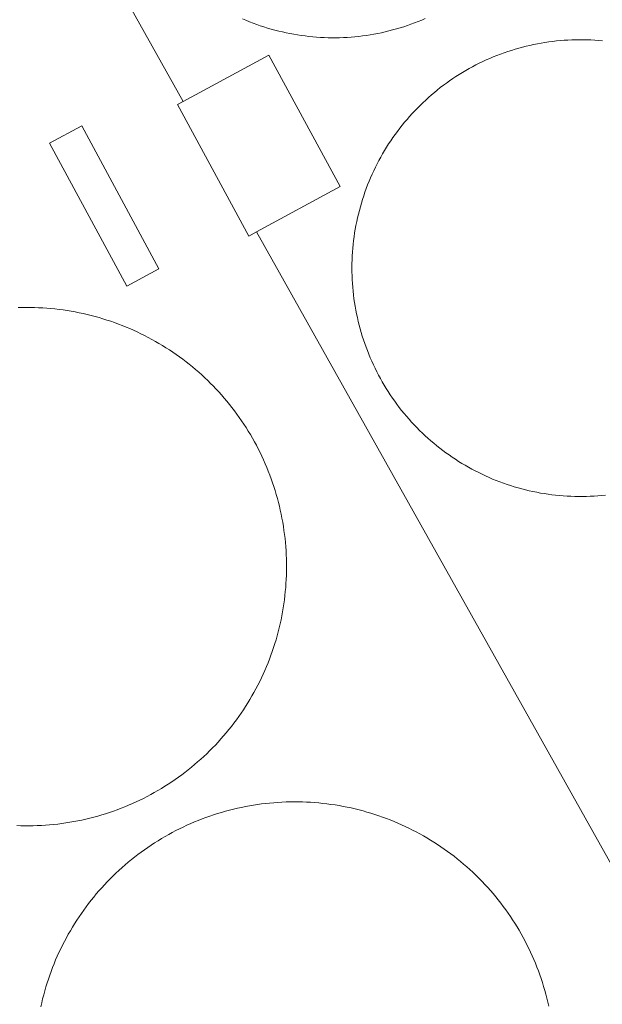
# Model space of a CAD drawing. Header units: metres. Extents: x 80938 to 82288, y 446951 to 448452.
# Tile 57 of 96: x 81553 to 81626, y 447839 to 447961. Entities that reach past the tile are written whole.
import ezdxf

# ---------------------------------------------------------------- set-up
doc = ezdxf.new("R2010")
doc.units = ezdxf.units.M
doc.header["$MEASUREMENT"] = 0
for name, color, linetype, lineweight in [('B-WE-OG-BEBOUWING-GV', 253, 'Continuous', 35), ('B-WE-OG-BEBOUWING_BEZINKTANK-GV', 253, 'Continuous', 35), ('B-WE-OG-BEBOUWING_OPSLAGTANK-GV', 253, 'Continuous', 35), ('B-WE-OG-TERREIN_ERF-GV', 253, 'Continuous', 18)]:
    doc.layers.add(name, color=color, linetype=linetype, lineweight=lineweight)

msp = doc.modelspace()

# ---------------------------------------------------------------- linework, layer by layer
at = {"layer": 'B-WE-OG-BEBOUWING-GV', "linetype": 'Continuous', "lineweight": 0}
for points in [[(81582.787, 447934.504), (81593.156, 447940.126), (81584.322, 447956.416), (81573.723, 447950.669), (81573.011, 447950.283), (81581.845, 447933.993)], [(81566.718, 447927.772), (81570.713, 447929.928), (81561.15, 447947.649), (81557.156, 447945.493)]]:
    msp.add_lwpolyline(points, close=True, dxfattribs=at)
at = {"layer": 'B-WE-OG-BEBOUWING_BEZINKTANK-GV', "linetype": 'Continuous', "lineweight": 0}
for points in [[(81581.057, 447960.927), (81581.495, 447960.741), (81581.935, 447960.562), (81582.379, 447960.39), (81582.826, 447960.226), (81583.275, 447960.07), (81583.727, 447959.921), (81584.182, 447959.78), (81584.638, 447959.646), (81585.097, 447959.521), (81585.558, 447959.402), (81586.021, 447959.292), (81586.486, 447959.189), (81586.952, 447959.095), (81587.42, 447959.008), (81587.889, 447958.929), (81588.359, 447958.858), (81588.831, 447958.794), (81589.303, 447958.739), (81589.777, 447958.692), (81590.251, 447958.652), (81590.726, 447958.621), (81591.201, 447958.598), (81591.677, 447958.582), (81592.152, 447958.575), (81592.628, 447958.576), (81593.104, 447958.584), (81593.579, 447958.601), (81594.054, 447958.625), (81594.529, 447958.658), (81595.003, 447958.698), (81595.477, 447958.747), (81595.949, 447958.804), (81596.42, 447958.868), (81596.891, 447958.94), (81597.36, 447959.021), (81597.827, 447959.109), (81598.293, 447959.205), (81598.758, 447959.308), (81599.22, 447959.42), (81599.681, 447959.539), (81600.139, 447959.666), (81600.596, 447959.801), (81601.05, 447959.943), (81601.501, 447960.093), (81601.95, 447960.251), (81602.396, 447960.416), (81602.84, 447960.589), (81603.28, 447960.769), (81603.718, 447960.956)], [(81625.677, 447958.203), (81625.203, 447958.245), (81624.728, 447958.278), (81624.253, 447958.304), (81623.777, 447958.322), (81623.301, 447958.332), (81622.825, 447958.334), (81622.349, 447958.328), (81621.874, 447958.313), (81621.398, 447958.291), (81620.923, 447958.261), (81620.448, 447958.223), (81619.975, 447958.177), (81619.502, 447958.123), (81619.03, 447958.061), (81618.559, 447957.991), (81618.089, 447957.913), (81617.621, 447957.827), (81617.155, 447957.734), (81616.69, 447957.632), (81616.226, 447957.523), (81615.765, 447957.406), (81615.305, 447957.282), (81614.848, 447957.149), (81614.393, 447957.009), (81613.941, 447956.861), (81613.491, 447956.706), (81613.043, 447956.543), (81612.599, 447956.373), (81612.157, 447956.195), (81611.719, 447956.01), (81611.284, 447955.818), (81610.852, 447955.618), (81610.423, 447955.411), (81609.998, 447955.197), (81609.576, 447954.975), (81609.159, 447954.747), (81608.745, 447954.512), (81608.335, 447954.27), (81607.93, 447954.02), (81607.528, 447953.765), (81607.131, 447953.502), (81606.739, 447953.233), (81606.351, 447952.957), (81605.968, 447952.675), (81605.589, 447952.386), (81605.216, 447952.091), (81604.847, 447951.79), (81604.484, 447951.482), (81604.125, 447951.169), (81603.772, 447950.85), (81603.425, 447950.524), (81603.083, 447950.193), (81602.747, 447949.856), (81602.416, 447949.514), (81602.091, 447949.166), (81601.772, 447948.813), (81601.459, 447948.454), (81601.152, 447948.09), (81600.852, 447947.721), (81600.557, 447947.347), (81600.269, 447946.968), (81599.987, 447946.585), (81599.712, 447946.196), (81599.443, 447945.804), (81599.181, 447945.406), (81598.926, 447945.005), (81598.677, 447944.599), (81598.435, 447944.189), (81598.201, 447943.775), (81597.973, 447943.356), (81597.752, 447942.935), (81597.538, 447942.51), (81597.332, 447942.081), (81597.133, 447941.648), (81596.941, 447941.213), (81596.756, 447940.774), (81596.579, 447940.332), (81596.409, 447939.887), (81596.247, 447939.44), (81596.093, 447938.99), (81595.946, 447938.537), (81595.806, 447938.082), (81595.674, 447937.624), (81595.55, 447937.165), (81595.434, 447936.703), (81595.325, 447936.24), (81595.225, 447935.775), (81595.131, 447935.308), (81595.047, 447934.84), (81594.969, 447934.37), (81594.9, 447933.899), (81594.839, 447933.427), (81594.785, 447932.954), (81594.74, 447932.48), (81594.702, 447932.006), (81594.673, 447931.531), (81594.651, 447931.055), (81594.638, 447930.579), (81594.632, 447930.103), (81594.632, 447930.012), (81594.636, 447929.536), (81594.648, 447929.06), (81594.668, 447928.585), (81594.696, 447928.109), (81594.732, 447927.635), (81594.776, 447927.161), (81594.828, 447926.688), (81594.888, 447926.216), (81594.955, 447925.744), (81595.031, 447925.274), (81595.115, 447924.806), (81595.206, 447924.339), (81595.305, 447923.873), (81595.412, 447923.409), (81595.527, 447922.947), (81595.65, 447922.487), (81595.78, 447922.03), (81595.918, 447921.574), (81596.064, 447921.121), (81596.217, 447920.67), (81596.378, 447920.222), (81596.546, 447919.777), (81596.722, 447919.335), (81596.905, 447918.895), (81597.095, 447918.459), (81597.293, 447918.026), (81597.498, 447917.597), (81597.71, 447917.17), (81597.93, 447916.748), (81598.156, 447916.329), (81598.39, 447915.915), (81598.63, 447915.504), (81598.878, 447915.097), (81599.131, 447914.694), (81599.392, 447914.296), (81599.66, 447913.902), (81599.934, 447913.513), (81600.214, 447913.129), (81600.501, 447912.749), (81600.795, 447912.374), (81601.094, 447912.004), (81601.4, 447911.639), (81601.712, 447911.28), (81602.03, 447910.925), (81602.353, 447910.576), (81602.683, 447910.233), (81603.018, 447909.895), (81603.359, 447909.563), (81603.705, 447909.236), (81604.057, 447908.916), (81604.414, 447908.601), (81604.777, 447908.293), (81605.144, 447907.99), (81605.517, 447907.694), (81605.895, 447907.404), (81606.277, 447907.121), (81606.664, 447906.844), (81607.056, 447906.573), (81607.452, 447906.309), (81607.852, 447906.052), (81608.257, 447905.802), (81608.666, 447905.558), (81609.079, 447905.321), (81609.496, 447905.092), (81609.917, 447904.869), (81610.341, 447904.653), (81610.769, 447904.445), (81611.201, 447904.244), (81611.635, 447904.05), (81612.073, 447903.863), (81612.514, 447903.684), (81612.958, 447903.513), (81613.405, 447903.348), (81613.854, 447903.192), (81614.306, 447903.043), (81614.761, 447902.901), (81615.218, 447902.767), (81615.677, 447902.641), (81616.137, 447902.523), (81616.6, 447902.412), (81617.065, 447902.309), (81617.532, 447902.214), (81618, 447902.127), (81618.469, 447902.047), (81618.94, 447901.976), (81619.411, 447901.913), (81619.884, 447901.857), (81620.358, 447901.809), (81620.832, 447901.77), (81621.307, 447901.738), (81621.782, 447901.714), (81622.258, 447901.699), (81622.734, 447901.691), (81623.21, 447901.691), (81623.686, 447901.699), (81624.162, 447901.716), (81624.637, 447901.74), (81625.112, 447901.772), (81625.586, 447901.813), (81626.06, 447901.861)]]:
    msp.add_lwpolyline(points, dxfattribs=at)
at = {"layer": 'B-WE-OG-BEBOUWING_OPSLAGTANK-GV', "linetype": 'Continuous', "lineweight": 0}
for points in [[(81553.1, 447860.887), (81553.606, 447860.87), (81554.113, 447860.862), (81554.62, 447860.861), (81555.127, 447860.869), (81555.634, 447860.885), (81556.141, 447860.908), (81556.647, 447860.94), (81557.152, 447860.979), (81557.657, 447861.027), (81558.161, 447861.082), (81558.664, 447861.146), (81559.166, 447861.217), (81559.667, 447861.296), (81560.166, 447861.383), (81560.664, 447861.479), (81561.161, 447861.581), (81561.655, 447861.692), (81562.148, 447861.81), (81562.639, 447861.937), (81563.128, 447862.071), (81563.615, 447862.212), (81564.1, 447862.362), (81564.582, 447862.519), (81565.061, 447862.683), (81565.538, 447862.855), (81566.012, 447863.035), (81566.484, 447863.222), (81566.952, 447863.416), (81567.417, 447863.618), (81567.879, 447863.827), (81568.337, 447864.044), (81568.793, 447864.267), (81569.244, 447864.498), (81569.692, 447864.736), (81570.136, 447864.981), (81570.576, 447865.233), (81571.012, 447865.492), (81571.444, 447865.757), (81571.871, 447866.03), (81572.294, 447866.309), (81572.713, 447866.595), (81573.128, 447866.887), (81573.537, 447867.186), (81573.942, 447867.491), (81574.342, 447867.803), (81574.737, 447868.12), (81575.127, 447868.444), (81575.512, 447868.775), (81575.891, 447869.111), (81576.265, 447869.453), (81576.634, 447869.801), (81576.997, 447870.155), (81577.355, 447870.514), (81577.706, 447870.88), (81578.052, 447871.25), (81578.393, 447871.626), (81578.727, 447872.007), (81579.055, 447872.394), (81579.377, 447872.786), (81579.692, 447873.182), (81580.002, 447873.584), (81580.305, 447873.99), (81580.602, 447874.402), (81580.892, 447874.817), (81581.175, 447875.238), (81581.452, 447875.663), (81581.722, 447876.092), (81581.985, 447876.525), (81582.242, 447876.962), (81582.491, 447877.404), (81582.734, 447877.849), (81582.969, 447878.298), (81583.198, 447878.751), (81583.419, 447879.207), (81583.633, 447879.667), (81583.839, 447880.13), (81584.039, 447880.596), (81584.231, 447881.065), (81584.415, 447881.537), (81584.592, 447882.012), (81584.762, 447882.49), (81584.924, 447882.971), (81585.078, 447883.454), (81585.225, 447883.939), (81585.364, 447884.427), (81585.495, 447884.916), (81585.619, 447885.408), (81585.734, 447885.902), (81585.842, 447886.397), (81585.942, 447886.894), (81586.035, 447887.393), (81586.119, 447887.892), (81586.196, 447888.394), (81586.264, 447888.896), (81586.325, 447889.399), (81586.378, 447889.904), (81586.423, 447890.409), (81586.459, 447890.914), (81586.488, 447891.421), (81586.509, 447891.927), (81586.522, 447892.434), (81586.527, 447892.941), (81586.524, 447893.448), (81586.512, 447893.955), (81586.493, 447894.462), (81586.466, 447894.968), (81586.431, 447895.474), (81586.388, 447895.979), (81586.337, 447896.483), (81586.278, 447896.987), (81586.211, 447897.489), (81586.136, 447897.991), (81586.053, 447898.491), (81585.962, 447898.99), (81585.864, 447899.487), (81585.758, 447899.983), (81585.643, 447900.477), (81585.521, 447900.969), (81585.392, 447901.459), (81585.254, 447901.947), (81585.109, 447902.433), (81584.957, 447902.916), (81584.796, 447903.398), (81584.628, 447903.876), (81584.453, 447904.352), (81584.27, 447904.824), (81584.079, 447905.294), (81583.882, 447905.761), (81583.677, 447906.225), (81583.464, 447906.685), (81583.245, 447907.142), (81583.018, 447907.596), (81582.784, 447908.045), (81582.543, 447908.492), (81582.295, 447908.934), (81582.04, 447909.372), (81581.778, 447909.806), (81581.509, 447910.236), (81581.234, 447910.662), (81580.952, 447911.083), (81580.663, 447911.5), (81580.368, 447911.912), (81580.066, 447912.32), (81579.758, 447912.722), (81579.444, 447913.12), (81579.123, 447913.513), (81578.796, 447913.9), (81578.463, 447914.283), (81578.124, 447914.66), (81577.779, 447915.032), (81577.429, 447915.398), (81577.115, 447915.716), (81576.754, 447916.072), (81576.387, 447916.422), (81576.014, 447916.766), (81575.637, 447917.104), (81575.254, 447917.436), (81574.865, 447917.762), (81574.472, 447918.082), (81574.074, 447918.396), (81573.67, 447918.703), (81573.262, 447919.004), (81572.85, 447919.299), (81572.432, 447919.586), (81572.01, 447919.868), (81571.584, 447920.142), (81571.154, 447920.41), (81570.719, 447920.671), (81570.28, 447920.925), (81569.838, 447921.172), (81569.391, 447921.413), (81568.941, 447921.646), (81568.487, 447921.872), (81568.03, 447922.091), (81567.569, 447922.302), (81567.105, 447922.506), (81566.638, 447922.703), (81566.167, 447922.893), (81565.694, 447923.075), (81565.218, 447923.249), (81564.739, 447923.416), (81564.258, 447923.576), (81563.774, 447923.728), (81563.288, 447923.872), (81562.8, 447924.008), (81562.31, 447924.137), (81561.817, 447924.258), (81561.323, 447924.371), (81560.827, 447924.477), (81560.33, 447924.574), (81559.831, 447924.664), (81559.33, 447924.746), (81558.829, 447924.82), (81558.326, 447924.886), (81557.822, 447924.944), (81557.318, 447924.994), (81556.813, 447925.036), (81556.307, 447925.07), (81555.8, 447925.097), (81555.294, 447925.115), (81554.787, 447925.125), (81554.28, 447925.127), (81553.773, 447925.121), (81553.266, 447925.108)], [(81619.033, 447838.488), (81618.921, 447838.983), (81618.801, 447839.476), (81618.673, 447839.967), (81618.537, 447840.457), (81618.394, 447840.944), (81618.244, 447841.428), (81618.085, 447841.911), (81617.919, 447842.391), (81617.746, 447842.867), (81617.565, 447843.342), (81617.376, 447843.813), (81617.18, 447844.282), (81616.977, 447844.747), (81616.766, 447845.209), (81616.549, 447845.667), (81616.323, 447846.122), (81616.091, 447846.574), (81615.852, 447847.022), (81615.606, 447847.466), (81615.353, 447847.905), (81615.093, 447848.341), (81614.826, 447848.773), (81614.552, 447849.201), (81614.271, 447849.624), (81613.984, 447850.043), (81613.691, 447850.457), (81613.391, 447850.866), (81613.084, 447851.271), (81612.771, 447851.671), (81612.452, 447852.066), (81612.127, 447852.455), (81611.795, 447852.84), (81611.458, 447853.219), (81611.115, 447853.593), (81610.765, 447853.962), (81610.41, 447854.324), (81610.338, 447854.397), (81609.976, 447854.753), (81609.609, 447855.104), (81609.236, 447855.448), (81608.858, 447855.787), (81608.474, 447856.119), (81608.086, 447856.446), (81607.692, 447856.766), (81607.293, 447857.08), (81606.889, 447857.388), (81606.481, 447857.69), (81606.068, 447857.985), (81605.65, 447858.273), (81605.227, 447858.555), (81604.801, 447858.83), (81604.37, 447859.098), (81603.935, 447859.36), (81603.496, 447859.614), (81603.052, 447859.862), (81602.605, 447860.103), (81602.155, 447860.336), (81601.7, 447860.563), (81601.242, 447860.782), (81600.781, 447860.994), (81600.317, 447861.199), (81599.849, 447861.396), (81599.378, 447861.586), (81598.904, 447861.769), (81598.428, 447861.944), (81597.949, 447862.111), (81597.467, 447862.271), (81596.983, 447862.423), (81596.496, 447862.568), (81596.007, 447862.705), (81595.516, 447862.834), (81595.023, 447862.956), (81594.529, 447863.07), (81594.032, 447863.176), (81593.534, 447863.274), (81593.034, 447863.364), (81592.534, 447863.446), (81592.031, 447863.521), (81591.528, 447863.587), (81591.024, 447863.646), (81590.519, 447863.696), (81590.013, 447863.739), (81589.506, 447863.774), (81588.999, 447863.801), (81588.492, 447863.819), (81587.984, 447863.83), (81587.477, 447863.833), (81586.969, 447863.828), (81586.462, 447863.814), (81585.954, 447863.793), (81585.448, 447863.764), (81584.941, 447863.726), (81584.436, 447863.681), (81583.931, 447863.628), (81583.427, 447863.567), (81582.924, 447863.498), (81582.422, 447863.421), (81581.922, 447863.336), (81581.422, 447863.243), (81580.925, 447863.143), (81580.429, 447863.034), (81579.935, 447862.918), (81579.442, 447862.794), (81578.952, 447862.662), (81578.464, 447862.523), (81577.978, 447862.376), (81577.495, 447862.221), (81577.014, 447862.058), (81576.535, 447861.889), (81576.06, 447861.711), (81575.587, 447861.526), (81575.117, 447861.334), (81574.65, 447861.134), (81574.187, 447860.927), (81573.727, 447860.713), (81573.27, 447860.491), (81572.817, 447860.262), (81572.367, 447860.027), (81571.921, 447859.784), (81571.479, 447859.534), (81571.041, 447859.277), (81570.608, 447859.013), (81570.178, 447858.743), (81569.753, 447858.466), (81569.332, 447858.182), (81568.916, 447857.891), (81568.504, 447857.594), (81568.097, 447857.291), (81567.695, 447856.981), (81567.298, 447856.665), (81566.905, 447856.342), (81566.518, 447856.014), (81566.137, 447855.679), (81565.76, 447855.339), (81565.389, 447854.992), (81565.023, 447854.64), (81564.663, 447854.282), (81564.309, 447853.918), (81563.96, 447853.549), (81563.618, 447853.175), (81563.281, 447852.795), (81562.95, 447852.41), (81562.626, 447852.019), (81562.307, 447851.624), (81561.995, 447851.223), (81561.69, 447850.818), (81561.39, 447850.408), (81561.097, 447849.994), (81560.811, 447849.574), (81560.531, 447849.151), (81560.258, 447848.723), (81559.992, 447848.29), (81559.733, 447847.854), (81559.481, 447847.413), (81559.235, 447846.969), (81558.997, 447846.521), (81558.765, 447846.069), (81558.541, 447845.613), (81558.324, 447845.154), (81558.115, 447844.692), (81557.912, 447844.227), (81557.717, 447843.758), (81557.53, 447843.286), (81557.35, 447842.811), (81557.177, 447842.334), (81557.012, 447841.854), (81556.854, 447841.371), (81556.704, 447840.886), (81556.562, 447840.399), (81556.427, 447839.909), (81556.301, 447839.418), (81556.182, 447838.924), (81556.07, 447838.429)]]:
    msp.add_lwpolyline(points, dxfattribs=at)
at = {"layer": 'B-WE-OG-TERREIN_ERF-GV', "linetype": 'Continuous', "lineweight": 0}
for points in [[(81660.38, 448061.909), (81620.331, 448041.644), (81593.311, 448047.273), (81589.611, 448027.49), (81552.94, 448009.315), (81543.558, 448004.467), (81573.723, 447950.669), (81584.322, 447956.416), (81593.156, 447940.126), (81582.787, 447934.504), (81680.618, 447760.028), (81713.068, 447777.738), (81760.37, 447803.271), (81762.15, 447877.629), (81724.836, 447941.321)], [(81566.718, 447927.772), (81557.156, 447945.493), (81561.15, 447947.649), (81570.713, 447929.928)]]:
    msp.add_lwpolyline(points, close=True, dxfattribs=at)
for points in [[(81680.618, 447760.028), (81582.787, 447934.504), (81581.845, 447933.993), (81573.011, 447950.283), (81573.723, 447950.669), (81543.558, 448004.467)], [(81603.718, 447960.956), (81603.28, 447960.769), (81602.84, 447960.589), (81602.396, 447960.416), (81601.95, 447960.251), (81601.501, 447960.093), (81601.05, 447959.943), (81600.596, 447959.801), (81600.139, 447959.666), (81599.681, 447959.539), (81599.22, 447959.42), (81598.758, 447959.308), (81598.293, 447959.205), (81597.827, 447959.109), (81597.36, 447959.021), (81596.891, 447958.94), (81596.42, 447958.868), (81595.949, 447958.804), (81595.477, 447958.747), (81595.003, 447958.698), (81594.529, 447958.658), (81594.054, 447958.625), (81593.579, 447958.601), (81593.104, 447958.584), (81592.628, 447958.576), (81592.152, 447958.575), (81591.677, 447958.582), (81591.201, 447958.598), (81590.726, 447958.621), (81590.251, 447958.652), (81589.777, 447958.692), (81589.303, 447958.739), (81588.831, 447958.794), (81588.359, 447958.858), (81587.889, 447958.929), (81587.42, 447959.008), (81586.952, 447959.095), (81586.486, 447959.189), (81586.021, 447959.292), (81585.558, 447959.402), (81585.097, 447959.521), (81584.638, 447959.646), (81584.182, 447959.78), (81583.727, 447959.921), (81583.275, 447960.07), (81582.826, 447960.226), (81582.379, 447960.39), (81581.935, 447960.562), (81581.495, 447960.741), (81581.057, 447960.927)], [(81626.06, 447901.861), (81625.586, 447901.813), (81625.112, 447901.772), (81624.637, 447901.74), (81624.162, 447901.716), (81623.686, 447901.699), (81623.21, 447901.691), (81622.734, 447901.691), (81622.258, 447901.699), (81621.782, 447901.714), (81621.307, 447901.738), (81620.832, 447901.77), (81620.358, 447901.809), (81619.884, 447901.857), (81619.411, 447901.913), (81618.94, 447901.976), (81618.469, 447902.047), (81618, 447902.127), (81617.532, 447902.214), (81617.065, 447902.309), (81616.6, 447902.412), (81616.137, 447902.523), (81615.677, 447902.641), (81615.218, 447902.767), (81614.761, 447902.901), (81614.306, 447903.043), (81613.854, 447903.192), (81613.405, 447903.348), (81612.958, 447903.513), (81612.514, 447903.684), (81612.073, 447903.863), (81611.635, 447904.05), (81611.201, 447904.244), (81610.769, 447904.445), (81610.341, 447904.653), (81609.917, 447904.869), (81609.496, 447905.092), (81609.079, 447905.321), (81608.666, 447905.558), (81608.257, 447905.802), (81607.852, 447906.052), (81607.452, 447906.309), (81607.056, 447906.573), (81606.664, 447906.844), (81606.277, 447907.121), (81605.895, 447907.404), (81605.517, 447907.694), (81605.144, 447907.99), (81604.777, 447908.293), (81604.414, 447908.601), (81604.057, 447908.916), (81603.705, 447909.236), (81603.359, 447909.563), (81603.018, 447909.895), (81602.683, 447910.233), (81602.353, 447910.576), (81602.03, 447910.925), (81601.712, 447911.28), (81601.4, 447911.639), (81601.094, 447912.004), (81600.795, 447912.374), (81600.501, 447912.749), (81600.214, 447913.129), (81599.934, 447913.513), (81599.66, 447913.902), (81599.392, 447914.296), (81599.131, 447914.694), (81598.878, 447915.097), (81598.63, 447915.504), (81598.39, 447915.915), (81598.156, 447916.329), (81597.93, 447916.748), (81597.71, 447917.17), (81597.498, 447917.597), (81597.293, 447918.026), (81597.095, 447918.459), (81596.905, 447918.895), (81596.722, 447919.335), (81596.546, 447919.777), (81596.378, 447920.222), (81596.217, 447920.67), (81596.064, 447921.121), (81595.918, 447921.574), (81595.78, 447922.03), (81595.65, 447922.487), (81595.527, 447922.947), (81595.412, 447923.409), (81595.305, 447923.873), (81595.206, 447924.339), (81595.115, 447924.806), (81595.031, 447925.274), (81594.955, 447925.744), (81594.888, 447926.216), (81594.828, 447926.688), (81594.776, 447927.161), (81594.732, 447927.635), (81594.696, 447928.109), (81594.668, 447928.585), (81594.648, 447929.06), (81594.636, 447929.536), (81594.632, 447930.012), (81594.632, 447930.103), (81594.638, 447930.579), (81594.651, 447931.055), (81594.673, 447931.531), (81594.702, 447932.006), (81594.74, 447932.48), (81594.785, 447932.954), (81594.839, 447933.427), (81594.9, 447933.899), (81594.969, 447934.37), (81595.047, 447934.84), (81595.131, 447935.308), (81595.225, 447935.775), (81595.325, 447936.24), (81595.434, 447936.703), (81595.55, 447937.165), (81595.674, 447937.624), (81595.806, 447938.082), (81595.946, 447938.537), (81596.093, 447938.99), (81596.247, 447939.44), (81596.409, 447939.887), (81596.579, 447940.332), (81596.756, 447940.774), (81596.941, 447941.213), (81597.133, 447941.648), (81597.332, 447942.081), (81597.538, 447942.51), (81597.752, 447942.935), (81597.973, 447943.356), (81598.201, 447943.775), (81598.435, 447944.189), (81598.677, 447944.599), (81598.926, 447945.005), (81599.181, 447945.406), (81599.443, 447945.804), (81599.712, 447946.196), (81599.987, 447946.585), (81600.269, 447946.968), (81600.557, 447947.347), (81600.852, 447947.721), (81601.152, 447948.09), (81601.459, 447948.454), (81601.772, 447948.813), (81602.091, 447949.166), (81602.416, 447949.514), (81602.747, 447949.856), (81603.083, 447950.193), (81603.425, 447950.524), (81603.772, 447950.85), (81604.125, 447951.169), (81604.484, 447951.482), (81604.847, 447951.79), (81605.216, 447952.091), (81605.589, 447952.386), (81605.968, 447952.675), (81606.351, 447952.957), (81606.739, 447953.233), (81607.131, 447953.502), (81607.528, 447953.765), (81607.93, 447954.02), (81608.335, 447954.27), (81608.745, 447954.512), (81609.159, 447954.747), (81609.576, 447954.975), (81609.998, 447955.197), (81610.423, 447955.411), (81610.852, 447955.618), (81611.284, 447955.818), (81611.719, 447956.01), (81612.157, 447956.195), (81612.599, 447956.373), (81613.043, 447956.543), (81613.491, 447956.706), (81613.941, 447956.861), (81614.393, 447957.009), (81614.848, 447957.149), (81615.305, 447957.282), (81615.765, 447957.406), (81616.226, 447957.523), (81616.69, 447957.632), (81617.155, 447957.734), (81617.621, 447957.827), (81618.089, 447957.913), (81618.559, 447957.991), (81619.03, 447958.061), (81619.502, 447958.123), (81619.975, 447958.177), (81620.448, 447958.223), (81620.923, 447958.261), (81621.398, 447958.291), (81621.874, 447958.313), (81622.349, 447958.328), (81622.825, 447958.334), (81623.301, 447958.332), (81623.777, 447958.322), (81624.253, 447958.304), (81624.728, 447958.278), (81625.203, 447958.245), (81625.677, 447958.203)], [(81553.266, 447925.108), (81553.773, 447925.121), (81554.28, 447925.127), (81554.787, 447925.125), (81555.294, 447925.115), (81555.8, 447925.097), (81556.307, 447925.07), (81556.813, 447925.036), (81557.318, 447924.994), (81557.822, 447924.944), (81558.326, 447924.886), (81558.829, 447924.82), (81559.33, 447924.746), (81559.831, 447924.664), (81560.33, 447924.574), (81560.827, 447924.477), (81561.323, 447924.371), (81561.817, 447924.258), (81562.31, 447924.137), (81562.8, 447924.008), (81563.288, 447923.872), (81563.774, 447923.728), (81564.258, 447923.576), (81564.739, 447923.416), (81565.218, 447923.249), (81565.694, 447923.075), (81566.167, 447922.893), (81566.638, 447922.703), (81567.105, 447922.506), (81567.569, 447922.302), (81568.03, 447922.091), (81568.487, 447921.872), (81568.941, 447921.646), (81569.391, 447921.413), (81569.838, 447921.172), (81570.28, 447920.925), (81570.719, 447920.671), (81571.154, 447920.41), (81571.584, 447920.142), (81572.01, 447919.868), (81572.432, 447919.586), (81572.85, 447919.299), (81573.262, 447919.004), (81573.67, 447918.703), (81574.074, 447918.396), (81574.472, 447918.082), (81574.865, 447917.762), (81575.254, 447917.436), (81575.637, 447917.104), (81576.014, 447916.766), (81576.387, 447916.422), (81576.754, 447916.072), (81577.115, 447915.716), (81577.429, 447915.398), (81577.779, 447915.032), (81578.124, 447914.66), (81578.463, 447914.283), (81578.796, 447913.9), (81579.123, 447913.513), (81579.444, 447913.12), (81579.758, 447912.722), (81580.066, 447912.32), (81580.368, 447911.912), (81580.663, 447911.5), (81580.952, 447911.083), (81581.234, 447910.662), (81581.509, 447910.236), (81581.778, 447909.806), (81582.04, 447909.372), (81582.295, 447908.934), (81582.543, 447908.492), (81582.784, 447908.045), (81583.018, 447907.596), (81583.245, 447907.142), (81583.464, 447906.685), (81583.677, 447906.225), (81583.882, 447905.761), (81584.079, 447905.294), (81584.27, 447904.824), (81584.453, 447904.352), (81584.628, 447903.876), (81584.796, 447903.398), (81584.957, 447902.916), (81585.109, 447902.433), (81585.254, 447901.947), (81585.392, 447901.459), (81585.521, 447900.969), (81585.643, 447900.477), (81585.758, 447899.983), (81585.864, 447899.487), (81585.962, 447898.99), (81586.053, 447898.491), (81586.136, 447897.991), (81586.211, 447897.489), (81586.278, 447896.987), (81586.337, 447896.483), (81586.388, 447895.979), (81586.431, 447895.474), (81586.466, 447894.968), (81586.493, 447894.462), (81586.512, 447893.955), (81586.524, 447893.448), (81586.527, 447892.941), (81586.522, 447892.434), (81586.509, 447891.927), (81586.488, 447891.421), (81586.459, 447890.914), (81586.423, 447890.409), (81586.378, 447889.904), (81586.325, 447889.399), (81586.264, 447888.896), (81586.196, 447888.394), (81586.119, 447887.892), (81586.035, 447887.393), (81585.942, 447886.894), (81585.842, 447886.397), (81585.734, 447885.902), (81585.619, 447885.408), (81585.495, 447884.916), (81585.364, 447884.427), (81585.225, 447883.939), (81585.078, 447883.454), (81584.924, 447882.971), (81584.762, 447882.49), (81584.592, 447882.012), (81584.415, 447881.537), (81584.231, 447881.065), (81584.039, 447880.596), (81583.839, 447880.13), (81583.633, 447879.667), (81583.419, 447879.207), (81583.198, 447878.751), (81582.969, 447878.298), (81582.734, 447877.849), (81582.491, 447877.404), (81582.242, 447876.962), (81581.985, 447876.525), (81581.722, 447876.092), (81581.452, 447875.663), (81581.175, 447875.238), (81580.892, 447874.817), (81580.602, 447874.402), (81580.305, 447873.99), (81580.002, 447873.584), (81579.692, 447873.182), (81579.377, 447872.786), (81579.055, 447872.394), (81578.727, 447872.007), (81578.393, 447871.626), (81578.052, 447871.25), (81577.706, 447870.88), (81577.355, 447870.514), (81576.997, 447870.155), (81576.634, 447869.801), (81576.265, 447869.453), (81575.891, 447869.111), (81575.512, 447868.775), (81575.127, 447868.444), (81574.737, 447868.12), (81574.342, 447867.803), (81573.942, 447867.491), (81573.537, 447867.186), (81573.128, 447866.887), (81572.713, 447866.595), (81572.294, 447866.309), (81571.871, 447866.03), (81571.444, 447865.757), (81571.012, 447865.492), (81570.576, 447865.233), (81570.136, 447864.981), (81569.692, 447864.736), (81569.244, 447864.498), (81568.793, 447864.267), (81568.337, 447864.044), (81567.879, 447863.827), (81567.417, 447863.618), (81566.952, 447863.416), (81566.484, 447863.222), (81566.012, 447863.035), (81565.538, 447862.855), (81565.061, 447862.683), (81564.582, 447862.519), (81564.1, 447862.362), (81563.615, 447862.212), (81563.128, 447862.071), (81562.639, 447861.937), (81562.148, 447861.81), (81561.655, 447861.692), (81561.161, 447861.581), (81560.664, 447861.479), (81560.166, 447861.383), (81559.667, 447861.296), (81559.166, 447861.217), (81558.664, 447861.146), (81558.161, 447861.082), (81557.657, 447861.027), (81557.152, 447860.979), (81556.647, 447860.94), (81556.141, 447860.908), (81555.634, 447860.885), (81555.127, 447860.869), (81554.62, 447860.861), (81554.113, 447860.862), (81553.606, 447860.87), (81553.1, 447860.887)], [(81556.07, 447838.429), (81556.182, 447838.924), (81556.301, 447839.418), (81556.427, 447839.909), (81556.562, 447840.399), (81556.704, 447840.886), (81556.854, 447841.371), (81557.012, 447841.854), (81557.177, 447842.334), (81557.35, 447842.811), (81557.53, 447843.286), (81557.717, 447843.758), (81557.912, 447844.227), (81558.115, 447844.692), (81558.324, 447845.154), (81558.541, 447845.613), (81558.765, 447846.069), (81558.997, 447846.521), (81559.235, 447846.969), (81559.481, 447847.413), (81559.733, 447847.854), (81559.992, 447848.29), (81560.258, 447848.723), (81560.531, 447849.151), (81560.811, 447849.574), (81561.097, 447849.994), (81561.39, 447850.408), (81561.69, 447850.818), (81561.995, 447851.223), (81562.307, 447851.624), (81562.626, 447852.019), (81562.95, 447852.41), (81563.281, 447852.795), (81563.618, 447853.175), (81563.96, 447853.549), (81564.309, 447853.918), (81564.663, 447854.282), (81565.023, 447854.64), (81565.389, 447854.992), (81565.76, 447855.339), (81566.137, 447855.679), (81566.518, 447856.014), (81566.905, 447856.342), (81567.298, 447856.665), (81567.695, 447856.981), (81568.097, 447857.291), (81568.504, 447857.594), (81568.916, 447857.891), (81569.332, 447858.182), (81569.753, 447858.466), (81570.178, 447858.743), (81570.608, 447859.013), (81571.041, 447859.277), (81571.479, 447859.534), (81571.921, 447859.784), (81572.367, 447860.027), (81572.817, 447860.262), (81573.27, 447860.491), (81573.727, 447860.713), (81574.187, 447860.927), (81574.65, 447861.134), (81575.117, 447861.334), (81575.587, 447861.526), (81576.06, 447861.711), (81576.535, 447861.889), (81577.014, 447862.058), (81577.495, 447862.221), (81577.978, 447862.376), (81578.464, 447862.523), (81578.952, 447862.662), (81579.442, 447862.794), (81579.935, 447862.918), (81580.429, 447863.034), (81580.925, 447863.143), (81581.422, 447863.243), (81581.922, 447863.336), (81582.422, 447863.421), (81582.924, 447863.498), (81583.427, 447863.567), (81583.931, 447863.628), (81584.436, 447863.681), (81584.941, 447863.726), (81585.448, 447863.764), (81585.954, 447863.793), (81586.462, 447863.814), (81586.969, 447863.828), (81587.477, 447863.833), (81587.984, 447863.83), (81588.492, 447863.819), (81588.999, 447863.801), (81589.506, 447863.774), (81590.013, 447863.739), (81590.519, 447863.696), (81591.024, 447863.646), (81591.528, 447863.587), (81592.031, 447863.521), (81592.534, 447863.446), (81593.034, 447863.364), (81593.534, 447863.274), (81594.032, 447863.176), (81594.529, 447863.07), (81595.023, 447862.956), (81595.516, 447862.834), (81596.007, 447862.705), (81596.496, 447862.568), (81596.983, 447862.423), (81597.467, 447862.271), (81597.949, 447862.111), (81598.428, 447861.944), (81598.904, 447861.769), (81599.378, 447861.586), (81599.849, 447861.396), (81600.317, 447861.199), (81600.781, 447860.994), (81601.242, 447860.782), (81601.7, 447860.563), (81602.155, 447860.336), (81602.605, 447860.103), (81603.052, 447859.862), (81603.496, 447859.614), (81603.935, 447859.36), (81604.37, 447859.098), (81604.801, 447858.83), (81605.227, 447858.555), (81605.65, 447858.273), (81606.068, 447857.985), (81606.481, 447857.69), (81606.889, 447857.388), (81607.293, 447857.08), (81607.692, 447856.766), (81608.086, 447856.446), (81608.474, 447856.119), (81608.858, 447855.787), (81609.236, 447855.448), (81609.609, 447855.104), (81609.976, 447854.753), (81610.338, 447854.397), (81610.41, 447854.324), (81610.765, 447853.962), (81611.115, 447853.593), (81611.458, 447853.219), (81611.795, 447852.84), (81612.127, 447852.455), (81612.452, 447852.066), (81612.771, 447851.671), (81613.084, 447851.271), (81613.391, 447850.866), (81613.691, 447850.457), (81613.984, 447850.043), (81614.271, 447849.624), (81614.552, 447849.201), (81614.826, 447848.773), (81615.093, 447848.341), (81615.353, 447847.905), (81615.606, 447847.466), (81615.852, 447847.022), (81616.091, 447846.574), (81616.323, 447846.122), (81616.549, 447845.667), (81616.766, 447845.209), (81616.977, 447844.747), (81617.18, 447844.282), (81617.376, 447843.813), (81617.565, 447843.342), (81617.746, 447842.867), (81617.919, 447842.391), (81618.085, 447841.911), (81618.244, 447841.428), (81618.394, 447840.944), (81618.537, 447840.457), (81618.673, 447839.967), (81618.801, 447839.476), (81618.921, 447838.983), (81619.033, 447838.488)]]:
    msp.add_lwpolyline(points, dxfattribs=at)

doc.saveas('drawing.dxf')
